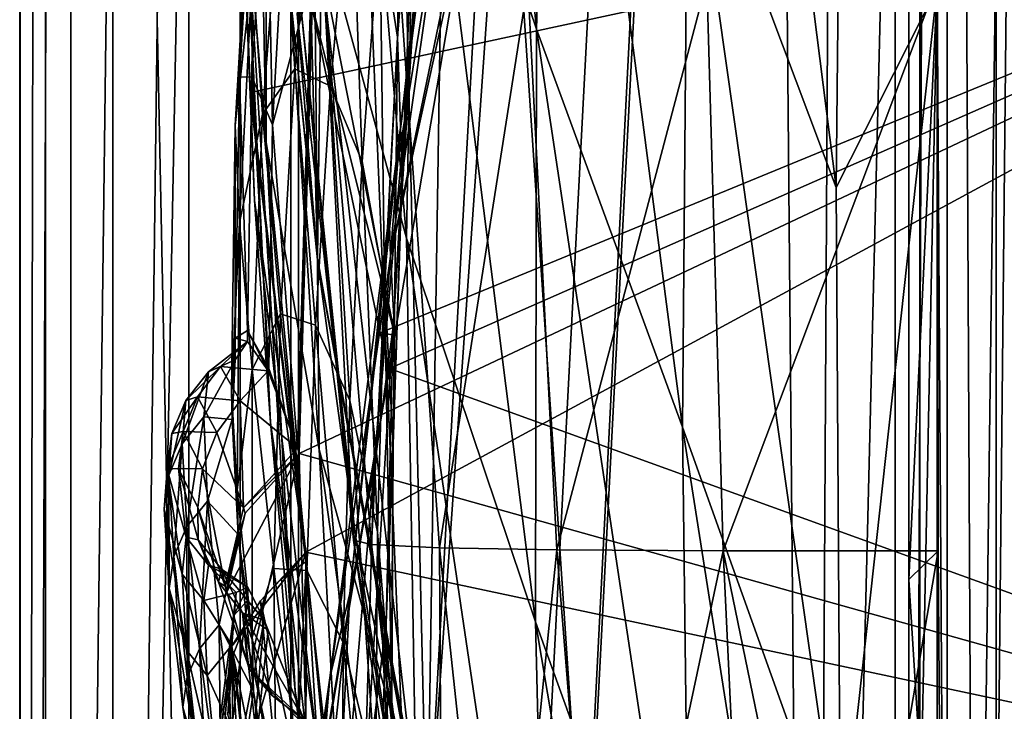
# Model space of a CAD drawing. Header units: metres. Extents: x -1004 to 0, y -808 to 0.
# Tile 23 of 160: x -1004 to -946, y -440 to -399. Entities that reach past the tile are written whole.
import ezdxf

# ---------------------------------------------------------------- set-up
doc = ezdxf.new("R2010")
doc.units = ezdxf.units.M

msp = doc.modelspace()

# ---------------------------------------------------------------- linework, layer by layer
at = {"layer": 'None01'}
for points in [[(-998.527222, -789.40155, 163.059708), (-998.527222, -789.40155, 173.920044), (-998.527222, -35.401562, 163.059708)], [(-998.527222, -789.40155, 173.920044), (-998.527222, -35.401562, 2063.059814), (-998.527222, -35.401562, 163.059708)], [(-998.527222, -35.401562, 2063.059814), (-998.527222, -789.40155, 173.920044), (-998.527222, -789.40155, 2051.920166)], [(-998.527222, -789.40155, 2051.920166), (-998.527222, -789.40155, 2063.059814), (-998.527222, -35.401562, 2063.059814)], [(-951.527527, -65.543846, 163.059708), (-951.527527, -738.401428, 163.059708), (-998.527222, -35.401562, 163.059708)], [(-951.527527, -738.401428, 163.059708), (-968.598267, -746.330383, 163.059708), (-998.527222, -35.401562, 163.059708)], [(-998.527222, -35.401562, 163.059708), (-968.598267, -746.330383, 163.059708), (-998.527222, -789.40155, 163.059708)], [(-998.527222, -789.40155, 2063.059814), (-968.598267, -746.330383, 2063.059814), (-998.527222, -35.401562, 2063.059814)], [(-968.598267, -746.330383, 2063.059814), (-951.527527, -738.401428, 2063.059814), (-998.527222, -35.401562, 2063.059814)], [(-998.527222, -35.401562, 2063.059814), (-951.527527, -738.401428, 2063.059814), (-951.527527, -65.543846, 2063.059814)], [(-951.527527, -65.543846, 163.059708), (-951.527527, -397.134613, 182.490646), (-951.527527, -738.401428, 163.059708)], [(-951.527527, -738.401428, 2063.059814), (-951.527527, -431.996094, 2043.136353), (-951.527527, -65.543846, 2063.059814)], [(-951.527527, -431.996094, 2043.136353), (-951.527527, -364.768219, 2043.003296), (-951.527527, -65.543846, 2063.059814)], [(-938.832031, -155.633453, 1606.83374), (-947.365479, -160.281601, 1607.060425), (-942.958923, -576.499146, 1606.941772)], [(-942.958923, -576.499146, 1606.941772), (-947.365479, -160.281601, 1607.060425), (-957.22522, -562.338135, 1607.315308)], [(-947.365479, -160.281601, 1607.060425), (-955.030334, -166.722961, 1607.258667), (-957.22522, -562.338135, 1607.315308)], [(-957.22522, -562.338135, 1607.315308), (-955.030334, -166.722961, 1607.258667), (-960.721008, -174.127411, 1607.405884)], [(-957.22522, -562.338135, 1607.315308), (-960.721008, -174.127411, 1607.405884), (-979.964417, -448.915588, 1607.910889)], [(-960.721008, -174.127411, 1607.405884), (-965.265015, -183.0047, 1607.525391), (-979.964417, -448.915588, 1607.910889)], [(-979.964417, -448.915588, 1607.910889), (-965.265015, -183.0047, 1607.525391), (-976.424927, -220.207443, 1607.818115)], [(-976.424927, -220.207443, 1607.818115), (-984.470886, -258.193604, 1608.028809), (-979.964417, -448.915588, 1607.910889)], [(-984.470886, -258.193604, 1608.028809), (-989.462524, -296.751068, 1608.159546), (-986.455566, -413.039734, 1608.080566)], [(-984.470886, -258.193604, 1608.028809), (-986.455566, -413.039734, 1608.080566), (-979.964417, -448.915588, 1607.910889)], [(-989.462524, -296.751068, 1608.159546), (-990.47229, -374.402832, 1608.186035), (-986.455566, -413.039734, 1608.080566)], [(-978.836731, -345.908478, 355.985626), (-980.602966, -378.546478, 355.114563), (-973.507141, -399.472687, 305.797028)], [(-972.484436, -364.525574, 306.527161), (-978.836731, -345.908478, 355.985626), (-973.507141, -399.472687, 305.797028)], [(-964.569092, -385.511475, 258.177063), (-955.807251, -408.837189, 210.920059), (-963.46283, -348.304596, 258.79776)], [(-955.807251, -408.837189, 210.920059), (-955.395264, -368.229706, 210.920059), (-963.46283, -348.304596, 258.79776)], [(-986.647888, -391.917389, 405.125092), (-981.192139, -411.831177, 354.61145), (-985.556641, -360.289703, 405.625305)], [(-981.192139, -411.831177, 354.61145), (-980.602966, -378.546478, 355.114563), (-985.556641, -360.289703, 405.625305)], [(-990.764038, -390.928864, 509.239197), (-989.480225, -406.168793, 456.6586), (-990.393921, -360.760071, 509.307831)], [(-989.480225, -406.168793, 456.6586), (-989.481995, -374.864166, 456.759827), (-990.393921, -360.760071, 509.307831)], [(-973.507141, -399.472687, 305.797028), (-964.878967, -422.997925, 257.737305), (-972.484436, -364.525574, 306.527161)], [(-964.878967, -422.997925, 257.737305), (-964.569092, -385.511475, 258.177063), (-972.484436, -364.525574, 306.527161)], [(-951.527527, -431.996094, 2043.136353), (-949.836426, -396.647949, 2043.348389), (-951.527527, -364.768219, 2043.003296)], [(-955.807251, -408.837189, 210.920059), (-949.843323, -397.026215, 182.491089), (-955.395264, -368.229706, 210.920059)], [(-990.47229, -374.402832, 1608.186035), (-990.432068, -374.437164, 1611.010864), (-986.455566, -413.039734, 1608.080566)], [(-986.437561, -413.11734, 1610.883667), (-990.432068, -374.437164, 1611.010864), (-987.648499, -398.548248, 1717.933838)], [(-990.432068, -374.437164, 1611.010864), (-986.437561, -413.11734, 1610.883667), (-986.455566, -413.039734, 1608.080566)], [(-989.480225, -406.168793, 456.6586), (-986.353882, -424.315552, 404.999176), (-989.481995, -374.864166, 456.759827)], [(-986.353882, -424.315552, 404.999176), (-986.647888, -391.917389, 405.125092), (-989.481995, -374.864166, 456.759827)], [(-991.530823, -376.386993, 614.789063), (-991.527283, -375.893127, 617.807983), (-990.400818, -403.226196, 617.837463)], [(-901.786682, -384.11673, 620.157898), (-990.400818, -403.226196, 617.837463), (-991.527283, -375.893127, 617.807983)], [(-980.378174, -392.166412, 1292.439209), (-978.710632, -376.008789, 1292.296997), (-980.824402, -399.291321, 1348.372314)], [(-980.824402, -399.291321, 1348.372314), (-978.710632, -376.008789, 1292.296997), (-978.872437, -381.315338, 1348.152954)], [(-990.378174, -403.748108, 614.817261), (-991.530823, -376.386993, 614.789063), (-990.400818, -403.226196, 617.837463)], [(-991.396179, -378.647888, 562.581543), (-991.530823, -376.386993, 614.789063), (-990.166565, -409.596252, 562.68634)], [(-991.530823, -376.386993, 614.789063), (-990.378174, -403.748108, 614.817261), (-990.166565, -409.596252, 562.68634)], [(-980.602966, -378.546478, 355.114563), (-981.192139, -411.831177, 354.61145), (-973.571106, -434.510742, 305.371277)], [(-973.507141, -399.472687, 305.797028), (-980.602966, -378.546478, 355.114563), (-973.571106, -434.510742, 305.371277)], [(-990.764038, -390.928864, 509.239197), (-991.396179, -378.647888, 562.581543), (-989.222778, -422.714691, 509.420135)], [(-991.396179, -378.647888, 562.581543), (-990.166565, -409.596252, 562.68634), (-989.222778, -422.714691, 509.420135)], [(-982.762695, -393.310089, 1179.163696), (-981.372009, -379.462219, 1179.145752), (-981.71283, -399.943756, 1236.008545)], [(-981.71283, -399.943756, 1236.008545), (-981.372009, -379.462219, 1179.145752), (-980.524963, -385.244202, 1235.950317)], [(-980.824402, -399.291321, 1348.372314), (-978.872437, -381.315338, 1348.152954), (-981.582825, -405.683777, 1403.576782)], [(-981.582825, -405.683777, 1403.576782), (-978.872437, -381.315338, 1348.152954), (-979.003479, -385.591522, 1403.297119)], [(-987.14209, -430.387573, 617.922791), (-990.400818, -403.226196, 617.837463), (-901.786682, -384.11673, 620.157898)], [(-901.788757, -384.116333, 658.662292), (-986.719849, -396.832611, 660.886292), (-987.520752, -424.55658, 660.907227)], [(-902.446289, -448.406891, 658.679504), (-901.788757, -384.116333, 658.662292), (-987.520752, -424.55658, 660.907227)], [(-902.44574, -448.40683, 620.140686), (-987.14209, -430.387573, 617.922791), (-901.786682, -384.11673, 620.157898)], [(-901.788757, -384.116333, 1567.154785), (-982.748596, -417.422424, 1565.035278), (-986.960144, -397.280823, 1564.942627)], [(-982.199463, -419.524536, 1565.049072), (-982.748596, -417.422424, 1565.035278), (-901.788757, -384.116333, 1567.154785)], [(-902.446289, -448.406891, 1567.137573), (-982.199463, -419.524536, 1565.049072), (-901.788757, -384.116333, 1567.154785)], [(-981.71283, -399.943756, 1236.008545), (-980.524963, -385.244202, 1235.950317), (-981.449158, -408.185028, 1292.558105)], [(-981.449158, -408.185028, 1292.558105), (-980.524963, -385.244202, 1235.950317), (-980.378174, -392.166412, 1292.439209)], [(-964.878967, -422.997925, 257.737305), (-955.56073, -449.08844, 210.920059), (-964.569092, -385.511475, 258.177063)], [(-955.56073, -449.08844, 210.920059), (-955.807251, -408.837189, 210.920059), (-964.569092, -385.511475, 258.177063)], [(-978.593323, -388.094757, 1457.692871), (-982.211548, -410.470459, 1457.984009), (-979.003479, -385.591522, 1403.297119)], [(-979.003479, -385.591522, 1403.297119), (-982.211548, -410.470459, 1457.984009), (-981.582825, -405.683777, 1403.576782)], [(-990.323608, -402.305908, 780.268066), (-990.164185, -387.750977, 838.363281), (-991.055969, -402.318573, 838.314758)], [(-990.164185, -387.750977, 838.363281), (-990.438721, -390.325165, 895.702209), (-991.055969, -402.318573, 838.314758)], [(-989.467651, -388.116608, 780.316284), (-990.164185, -387.750977, 838.363281), (-990.323608, -402.305908, 780.268066)], [(-988.564697, -390.116791, 1009.148804), (-986.495239, -387.898956, 1065.654785), (-987.776855, -401.831177, 1065.653809)], [(-987.776855, -401.831177, 1065.653809), (-986.495239, -387.898956, 1065.654785), (-985.688599, -402.854462, 1122.301025)], [(-985.688599, -402.854462, 1122.301025), (-986.495239, -387.898956, 1065.654785), (-984.447144, -389.087158, 1122.300415)], [(-989.099548, -405.135193, 721.286072), (-989.467651, -388.116608, 780.316284), (-990.323608, -402.305908, 780.268066)], [(-988.344543, -391.42688, 721.319885), (-989.467651, -388.116608, 780.316284), (-989.099548, -405.135193, 721.286072)], [(-978.593323, -388.094757, 1457.692871), (-982.133789, -412.923523, 1511.640137), (-982.211548, -410.470459, 1457.984009)], [(-977.031677, -388.267609, 1511.426025), (-982.133789, -412.923523, 1511.640137), (-978.593323, -388.094757, 1457.692871)], [(-977.442566, -391.450256, 1520.308472), (-982.133789, -412.923523, 1511.640137), (-977.031677, -388.267609, 1511.426025)], [(-984.447144, -389.087158, 1122.300415), (-983.812561, -407.294281, 1179.17627), (-985.688599, -402.854462, 1122.301025)], [(-982.762695, -393.310089, 1179.163696), (-983.812561, -407.294281, 1179.17627), (-984.447144, -389.087158, 1122.300415)], [(-988.564697, -390.116791, 1009.148804), (-989.69165, -404.501495, 1009.141663), (-990.285889, -395.880981, 952.559692)], [(-989.69165, -404.501495, 1009.141663), (-988.564697, -390.116791, 1009.148804), (-987.776855, -401.831177, 1065.653809)], [(-991.055969, -402.318573, 838.314758), (-990.438721, -390.325165, 895.702209), (-991.300964, -405.168243, 895.662537)], [(-990.438721, -390.325165, 895.702209), (-990.285889, -395.880981, 952.559692), (-991.300964, -405.168243, 895.662537)], [(-989.222778, -422.714691, 509.420135), (-987.761047, -438.593903, 456.888458), (-990.764038, -390.928864, 509.239197)], [(-987.761047, -438.593903, 456.888458), (-989.480225, -406.168793, 456.6586), (-990.764038, -390.928864, 509.239197)], [(-986.811523, -396.52829, 663.897461), (-988.344543, -391.42688, 721.319885), (-989.099548, -405.135193, 721.286072)], [(-986.353882, -424.315552, 404.999176), (-980.622253, -445.277527, 354.476257), (-986.647888, -391.917389, 405.125092)], [(-980.622253, -445.277527, 354.476257), (-981.192139, -411.831177, 354.61145), (-986.647888, -391.917389, 405.125092)], [(-977.442566, -391.450256, 1520.308472), (-985.952942, -396.907654, 1561.972534), (-981.872437, -417.570435, 1562.117554)], [(-977.442566, -391.450256, 1520.308472), (-981.872437, -417.570435, 1562.117554), (-982.133789, -412.923523, 1511.640137)], [(-981.449158, -408.185028, 1292.558105), (-980.378174, -392.166412, 1292.439209), (-981.976868, -417.075439, 1348.560547)], [(-981.976868, -417.075439, 1348.560547), (-980.378174, -392.166412, 1292.439209), (-980.824402, -399.291321, 1348.372314)], [(-983.812561, -407.294281, 1179.17627), (-982.762695, -393.310089, 1179.163696), (-982.493896, -414.598267, 1236.052734)], [(-982.493896, -414.598267, 1236.052734), (-982.762695, -393.310089, 1179.163696), (-981.71283, -399.943756, 1236.008545)], [(-991.300964, -405.168243, 895.662537), (-990.285889, -395.880981, 952.559692), (-991.053467, -410.896362, 952.533508)], [(-990.285889, -395.880981, 952.559692), (-989.69165, -404.501495, 1009.141663), (-991.053467, -410.896362, 952.533508)], [(-989.099548, -405.135193, 721.286072), (-987.622375, -424.245483, 663.919556), (-986.811523, -396.52829, 663.897461)], [(-986.811523, -396.52829, 663.897461), (-987.622375, -424.245483, 663.919556), (-986.719849, -396.832611, 660.886292)], [(-987.622375, -424.245483, 663.919556), (-987.520752, -424.55658, 660.907227), (-986.719849, -396.832611, 660.886292)], [(-985.952942, -396.907654, 1561.972534), (-986.960144, -397.280823, 1564.942627), (-981.872437, -417.570435, 1562.117554)], [(-981.559875, -397.026672, 1882.114014), (-983.250549, -429.93927, 1827.241333), (-986.028381, -397.407349, 1827.502563)], [(-981.559875, -397.026672, 1882.114014), (-979.249023, -430.128448, 1881.834229), (-983.250549, -429.93927, 1827.241333)], [(-974.026672, -396.773071, 1936.401733), (-979.249023, -430.128448, 1881.834229), (-981.559875, -397.026672, 1882.114014)], [(-974.026672, -396.773071, 1936.401733), (-972.319092, -430.253387, 1936.125732), (-979.249023, -430.128448, 1881.834229)], [(-963.443665, -396.64679, 1990.200928), (-972.319092, -430.253387, 1936.125732), (-974.026672, -396.773071, 1936.401733)], [(-963.443665, -396.64679, 1990.200928), (-962.485046, -430.314026, 1989.954346), (-972.319092, -430.253387, 1936.125732)], [(-949.836426, -396.647949, 2043.348389), (-962.485046, -430.314026, 1989.954346), (-963.443665, -396.64679, 1990.200928)], [(-949.836426, -396.647949, 2043.348389), (-949.779968, -430.310211, 2043.160522), (-962.485046, -430.314026, 1989.954346)], [(-949.843323, -397.026215, 182.491089), (-955.807251, -408.837189, 210.920059), (-955.56073, -449.08844, 210.920059)], [(-949.319824, -480.566895, 184.013916), (-949.843323, -397.026215, 182.491089), (-955.56073, -449.08844, 210.920059)], [(-949.779968, -430.310211, 2043.160522), (-949.836426, -396.647949, 2043.348389), (-951.527527, -431.996094, 2043.136353)], [(-949.843323, -397.026215, 182.491089), (-951.527527, -480.472168, 184.010544), (-951.527527, -397.134613, 182.490646)], [(-949.843323, -397.026215, 182.491089), (-949.319824, -480.566895, 184.013916), (-951.527527, -480.472168, 184.010544)], [(-951.527527, -397.134613, 182.490646), (-951.527527, -480.472168, 184.010544), (-951.527527, -738.401428, 163.059708)], [(-986.028381, -397.407349, 1827.502563), (-984.325378, -429.686066, 1772.509033), (-987.443787, -397.914673, 1772.733154)], [(-986.960144, -397.280823, 1564.942627), (-982.748596, -417.422424, 1565.035278), (-981.872437, -417.570435, 1562.117554)], [(-986.028381, -397.407349, 1827.502563), (-983.250549, -429.93927, 1827.241333), (-984.325378, -429.686066, 1772.509033)], [(-987.443787, -397.914673, 1772.733154), (-984.221375, -429.36908, 1717.76355), (-987.648499, -398.548248, 1717.933838)], [(-984.325378, -429.686066, 1772.509033), (-984.221375, -429.36908, 1717.76355), (-987.443787, -397.914673, 1772.733154)], [(-984.221375, -429.36908, 1717.76355), (-986.437561, -413.11734, 1610.883667), (-987.648499, -398.548248, 1717.933838)], [(-981.976868, -417.075439, 1348.560547), (-980.824402, -399.291321, 1348.372314), (-983.124207, -425.615173, 1403.821655)], [(-983.124207, -425.615173, 1403.821655), (-980.824402, -399.291321, 1348.372314), (-981.582825, -405.683777, 1403.576782)], [(-973.571106, -434.510742, 305.371277), (-964.440857, -459.879395, 257.478455), (-973.507141, -399.472687, 305.797028)], [(-964.440857, -459.879395, 257.478455), (-964.878967, -422.997925, 257.737305), (-973.507141, -399.472687, 305.797028)], [(-982.493896, -414.598267, 1236.052734), (-981.71283, -399.943756, 1236.008545), (-981.98291, -424.0047, 1292.653809)], [(-981.98291, -424.0047, 1292.653809), (-981.71283, -399.943756, 1236.008545), (-981.449158, -408.185028, 1292.558105)], [(-988.635071, -416.303009, 1065.6521), (-989.69165, -404.501495, 1009.141663), (-987.776855, -401.831177, 1065.653809)], [(-988.635071, -416.303009, 1065.6521), (-987.776855, -401.831177, 1065.653809), (-986.57489, -416.97403, 1122.30127)], [(-986.57489, -416.97403, 1122.30127), (-987.776855, -401.831177, 1065.653809), (-985.688599, -402.854462, 1122.301025)], [(-991.300964, -405.168243, 895.662537), (-991.31897, -417.733063, 838.24292), (-991.055969, -402.318573, 838.314758)], [(-991.31897, -417.733063, 838.24292), (-990.590454, -417.28775, 780.196472), (-991.055969, -402.318573, 838.314758)], [(-991.055969, -402.318573, 838.314758), (-990.590454, -417.28775, 780.196472), (-990.323608, -402.305908, 780.268066)], [(-990.590454, -417.28775, 780.196472), (-989.3302, -419.536316, 721.235718), (-990.323608, -402.305908, 780.268066)], [(-990.323608, -402.305908, 780.268066), (-989.3302, -419.536316, 721.235718), (-989.099548, -405.135193, 721.286072)], [(-985.688599, -402.854462, 1122.301025), (-984.53125, -421.425995, 1179.183228), (-986.57489, -416.97403, 1122.30127)], [(-983.812561, -407.294281, 1179.17627), (-984.53125, -421.425995, 1179.183228), (-985.688599, -402.854462, 1122.301025)], [(-990.378174, -403.748108, 614.817261), (-990.400818, -403.226196, 617.837463), (-987.14209, -430.387573, 617.922791)], [(-987.10968, -430.938965, 614.943726), (-990.378174, -403.748108, 614.817261), (-987.14209, -430.387573, 617.922791)], [(-990.166565, -409.596252, 562.68634), (-990.378174, -403.748108, 614.817261), (-987.10968, -430.938965, 614.943726)], [(-991.053467, -410.896362, 952.533508), (-989.69165, -404.501495, 1009.141663), (-990.2995, -419.585205, 1009.129333)], [(-989.69165, -404.501495, 1009.141663), (-988.635071, -416.303009, 1065.6521), (-990.2995, -419.585205, 1009.129333)], [(-991.053467, -410.896362, 952.533508), (-991.520081, -420.86734, 895.604187), (-991.300964, -405.168243, 895.662537)], [(-991.520081, -420.86734, 895.604187), (-991.31897, -417.733063, 838.24292), (-991.300964, -405.168243, 895.662537)], [(-989.3302, -419.536316, 721.235718), (-987.622375, -424.245483, 663.919556), (-989.099548, -405.135193, 721.286072)], [(-982.211548, -410.470459, 1457.984009), (-984.542114, -432.820007, 1458.24292), (-981.582825, -405.683777, 1403.576782)], [(-981.582825, -405.683777, 1403.576782), (-984.542114, -432.820007, 1458.24292), (-983.124207, -425.615173, 1403.821655)], [(-987.761047, -438.593903, 456.888458), (-984.577759, -457.1828, 405.247559), (-989.480225, -406.168793, 456.6586)], [(-984.577759, -457.1828, 405.247559), (-986.353882, -424.315552, 404.999176), (-989.480225, -406.168793, 456.6586)], [(-984.53125, -421.425995, 1179.183228), (-983.812561, -407.294281, 1179.17627), (-982.908875, -429.192963, 1236.082886)], [(-982.908875, -429.192963, 1236.082886), (-983.812561, -407.294281, 1179.17627), (-982.493896, -414.598267, 1236.052734)], [(-981.98291, -424.0047, 1292.653809), (-981.449158, -408.185028, 1292.558105), (-982.399353, -434.557739, 1348.717896)], [(-982.399353, -434.557739, 1348.717896), (-981.449158, -408.185028, 1292.558105), (-981.976868, -417.075439, 1348.560547)], [(-989.222778, -422.714691, 509.420135), (-990.166565, -409.596252, 562.68634), (-986.421997, -442.105499, 561.460938)], [(-990.166565, -409.596252, 562.68634), (-987.10968, -430.938965, 614.943726), (-986.421997, -442.105499, 561.460938)], [(-982.133789, -412.923523, 1511.640137), (-985.717285, -437.806305, 1511.832886), (-982.211548, -410.470459, 1457.984009)], [(-982.211548, -410.470459, 1457.984009), (-985.717285, -437.806305, 1511.832886), (-984.542114, -432.820007, 1458.24292)], [(-991.18866, -426.731262, 952.495422), (-991.520081, -420.86734, 895.604187), (-991.053467, -410.896362, 952.533508)], [(-990.2995, -419.585205, 1009.129333), (-991.18866, -426.731262, 952.495422), (-991.053467, -410.896362, 952.533508)], [(-973.571106, -434.510742, 305.371277), (-981.192139, -411.831177, 354.61145), (-972.737061, -468.957031, 305.25)], [(-981.192139, -411.831177, 354.61145), (-980.622253, -445.277527, 354.476257), (-972.737061, -468.957031, 305.25)], [(-981.872437, -417.570435, 1562.117554), (-987.955444, -453.466919, 1561.942749), (-982.133789, -412.923523, 1511.640137)], [(-982.133789, -412.923523, 1511.640137), (-987.955444, -453.466919, 1561.942749), (-985.717285, -437.806305, 1511.832886)], [(-986.455566, -413.039734, 1608.080566), (-986.437561, -413.11734, 1610.883667), (-979.964417, -448.915588, 1607.910889)], [(-979.460754, -451.378296, 1610.604248), (-986.437561, -413.11734, 1610.883667), (-978.325989, -456.837341, 1616.675537)], [(-986.437561, -413.11734, 1610.883667), (-984.221375, -429.36908, 1717.76355), (-978.325989, -456.837341, 1616.675537)], [(-986.437561, -413.11734, 1610.883667), (-979.460754, -451.378296, 1610.604248), (-979.964417, -448.915588, 1607.910889)], [(-982.908875, -429.192963, 1236.082886), (-982.493896, -414.598267, 1236.052734), (-982.047791, -439.573883, 1292.726196)], [(-982.047791, -439.573883, 1292.726196), (-982.493896, -414.598267, 1236.052734), (-981.98291, -424.0047, 1292.653809)], [(-990.2995, -419.585205, 1009.129333), (-988.635071, -416.303009, 1065.6521), (-989.018555, -431.349976, 1065.650024)], [(-988.635071, -416.303009, 1065.6521), (-987.080811, -431.47287, 1122.301147), (-989.018555, -431.349976, 1065.650024)], [(-987.080811, -431.47287, 1122.301147), (-988.635071, -416.303009, 1065.6521), (-986.57489, -416.97403, 1122.30127)], [(-986.57489, -416.97403, 1122.30127), (-984.924744, -435.717896, 1179.18457), (-987.080811, -431.47287, 1122.301147)], [(-984.53125, -421.425995, 1179.183228), (-984.924744, -435.717896, 1179.18457), (-986.57489, -416.97403, 1122.30127)], [(-990.586304, -417.936432, 780.387146), (-990.590454, -417.28775, 780.196472), (-991.31897, -417.733063, 838.24292)], [(-990.586304, -417.936432, 780.387146), (-989.352417, -419.66745, 722.164734), (-990.590454, -417.28775, 780.196472)], [(-989.352417, -419.66745, 722.164734), (-989.3302, -419.536316, 721.235718), (-990.590454, -417.28775, 780.196472)], [(-982.399353, -434.557739, 1348.717896), (-981.976868, -417.075439, 1348.560547), (-983.691345, -445.217041, 1404.03186)], [(-983.691345, -445.217041, 1404.03186), (-981.976868, -417.075439, 1348.560547), (-983.124207, -425.615173, 1403.821655)], [(-981.872437, -417.570435, 1562.117554), (-982.748596, -417.422424, 1565.035278), (-982.199463, -419.524536, 1565.049072)], [(-992.178223, -419.420563, 769.520264), (-990.586304, -417.936432, 780.387146), (-992.894104, -419.734039, 822.446045)], [(-990.586304, -417.936432, 780.387146), (-991.303955, -419.027252, 838.423767), (-992.894104, -419.734039, 822.446045)], [(-989.352417, -419.66745, 722.164734), (-990.586304, -417.936432, 780.387146), (-992.178223, -419.420563, 769.520264)], [(-991.303955, -419.027252, 838.423767), (-991.31897, -417.733063, 838.24292), (-991.520081, -420.86734, 895.604187)], [(-991.303955, -419.027252, 838.423767), (-990.586304, -417.936432, 780.387146), (-991.31897, -417.733063, 838.24292)], [(-987.955444, -453.466919, 1561.942749), (-981.872437, -417.570435, 1562.117554), (-982.199463, -419.524536, 1565.049072)], [(-992.894104, -419.734039, 822.446045), (-991.303955, -419.027252, 838.423767), (-993.155457, -422.385162, 875.311707)], [(-991.303955, -419.027252, 838.423767), (-991.494507, -422.54538, 892.233704), (-993.155457, -422.385162, 875.311707)], [(-991.494507, -422.54538, 892.233704), (-991.303955, -419.027252, 838.423767), (-991.520081, -420.86734, 895.604187)], [(-992.894104, -419.734039, 822.446045), (-994.432617, -423.981384, 875.293396), (-994.217407, -421.420593, 822.424805)], [(-992.894104, -419.734039, 822.446045), (-993.155457, -422.385162, 875.311707), (-994.432617, -423.981384, 875.293396)], [(-992.178223, -419.420563, 769.520264), (-992.894104, -419.734039, 822.446045), (-994.217407, -421.420593, 822.424805)], [(-993.5354, -421.198517, 769.499756), (-992.178223, -419.420563, 769.520264), (-994.217407, -421.420593, 822.424805)], [(-991.02179, -421.445374, 716.636414), (-992.178223, -419.420563, 769.520264), (-993.5354, -421.198517, 769.499756)], [(-991.02179, -421.445374, 716.636414), (-989.352417, -419.66745, 722.164734), (-992.178223, -419.420563, 769.520264)], [(-990.311096, -435.40567, 1009.112), (-991.18866, -426.731262, 952.495422), (-990.2995, -419.585205, 1009.129333)], [(-991.02179, -421.445374, 716.636414), (-987.622375, -424.245483, 663.919556), (-989.352417, -419.66745, 722.164734)], [(-989.018555, -431.349976, 1065.650024), (-990.311096, -435.40567, 1009.112), (-990.2995, -419.585205, 1009.129333)], [(-989.352417, -419.66745, 722.164734), (-987.622375, -424.245483, 663.919556), (-989.3302, -419.536316, 721.235718)], [(-988.184875, -455.128296, 1564.892456), (-982.199463, -419.524536, 1565.049072), (-902.446289, -448.406891, 1567.137573)], [(-988.184875, -455.128296, 1564.892456), (-987.955444, -453.466919, 1561.942749), (-982.199463, -419.524536, 1565.049072)], [(-991.494507, -422.54538, 892.233704), (-991.520081, -420.86734, 895.604187), (-991.18866, -426.731262, 952.495422)], [(-995.043335, -423.381592, 822.403503), (-994.217407, -421.420593, 822.424805), (-995.232239, -425.845001, 875.275146)], [(-994.217407, -421.420593, 822.424805), (-994.432617, -423.981384, 875.293396), (-995.232239, -425.845001, 875.275146)], [(-994.37854, -423.255737, 769.479248), (-993.5354, -421.198517, 769.499756), (-995.043335, -423.381592, 822.403503)], [(-993.5354, -421.198517, 769.499756), (-994.217407, -421.420593, 822.424805), (-995.043335, -423.381592, 822.403503)], [(-992.396606, -423.315521, 716.622192), (-993.5354, -421.198517, 769.499756), (-994.37854, -423.255737, 769.479248)], [(-992.396606, -423.315521, 716.622192), (-991.02179, -421.445374, 716.636414), (-993.5354, -421.198517, 769.499756)], [(-992.396606, -423.315521, 716.622192), (-990.819031, -427.76001, 664.028564), (-991.02179, -421.445374, 716.636414)], [(-990.819031, -427.76001, 664.028564), (-987.622375, -424.245483, 663.919556), (-991.02179, -421.445374, 716.636414)], [(-984.924744, -435.717896, 1179.18457), (-984.53125, -421.425995, 1179.183228), (-982.998596, -443.71814, 1236.099121)], [(-982.998596, -443.71814, 1236.099121), (-984.53125, -421.425995, 1179.183228), (-982.908875, -429.192963, 1236.082886)], [(-993.155457, -422.385162, 875.311707), (-994.168823, -428.877441, 928.002563), (-994.432617, -423.981384, 875.293396)], [(-993.155457, -422.385162, 875.311707), (-992.94812, -427.370422, 928.015747), (-994.168823, -428.877441, 928.002563)], [(-993.155457, -422.385162, 875.311707), (-991.494507, -422.54538, 892.233704), (-992.94812, -427.370422, 928.015747)], [(-991.494507, -422.54538, 892.233704), (-991.140625, -429.344055, 952.243896), (-992.94812, -427.370422, 928.015747)], [(-991.140625, -429.344055, 952.243896), (-991.494507, -422.54538, 892.233704), (-991.18866, -426.731262, 952.495422)], [(-986.421997, -442.105499, 561.460938), (-985.449219, -455.692291, 508.546051), (-989.222778, -422.714691, 509.420135)], [(-985.449219, -455.692291, 508.546051), (-987.761047, -438.593903, 456.888458), (-989.222778, -422.714691, 509.420135)], [(-994.659668, -425.450134, 769.458801), (-994.37854, -423.255737, 769.479248), (-995.324219, -425.478485, 822.382263)], [(-994.37854, -423.255737, 769.479248), (-995.043335, -423.381592, 822.403503), (-995.324219, -425.478485, 822.382263)], [(-993.243896, -425.467346, 716.607971), (-994.37854, -423.255737, 769.479248), (-994.659668, -425.450134, 769.458801)], [(-993.243896, -425.467346, 716.607971), (-992.396606, -423.315521, 716.622192), (-994.37854, -423.255737, 769.479248)], [(-990.819031, -427.76001, 664.028564), (-992.396606, -423.315521, 716.622192), (-993.243896, -425.467346, 716.607971)], [(-964.440857, -459.879395, 257.478455), (-954.712524, -487.901031, 210.920059), (-964.878967, -422.997925, 257.737305)], [(-954.712524, -487.901031, 210.920059), (-955.56073, -449.08844, 210.920059), (-964.878967, -422.997925, 257.737305)], [(-995.324219, -425.478485, 822.382263), (-995.043335, -423.381592, 822.403503), (-995.507385, -427.841888, 875.256897)], [(-995.043335, -423.381592, 822.403503), (-995.232239, -425.845001, 875.275146), (-995.507385, -427.841888, 875.256897)], [(-995.232239, -425.845001, 875.275146), (-994.432617, -423.981384, 875.293396), (-994.934875, -430.642395, 927.989441)], [(-994.432617, -423.981384, 875.293396), (-994.168823, -428.877441, 928.002563), (-994.934875, -430.642395, 927.989441)], [(-987.622375, -424.245483, 663.919556), (-990.819031, -427.76001, 664.028564), (-987.520752, -424.55658, 660.907227)], [(-984.577759, -457.1828, 405.247559), (-978.872314, -478.391571, 354.709045), (-986.353882, -424.315552, 404.999176)], [(-978.872314, -478.391571, 354.709045), (-980.622253, -445.277527, 354.476257), (-986.353882, -424.315552, 404.999176)], [(-982.179993, -451.63858, 1348.844116), (-981.98291, -424.0047, 1292.653809), (-982.399353, -434.557739, 1348.717896)], [(-982.047791, -439.573883, 1292.726196), (-981.98291, -424.0047, 1292.653809), (-982.179993, -451.63858, 1348.844116)], [(-990.72052, -428.083893, 660.991028), (-991.800842, -432.723206, 661.019348), (-987.520752, -424.55658, 660.907227)], [(-991.800842, -432.723206, 661.019348), (-990.49115, -437.303345, 660.985046), (-987.520752, -424.55658, 660.907227)], [(-990.819031, -427.76001, 664.028564), (-990.72052, -428.083893, 660.991028), (-987.520752, -424.55658, 660.907227)], [(-987.520752, -424.55658, 660.907227), (-990.49115, -437.303345, 660.985046), (-987.13208, -440.682129, 660.897095)], [(-987.520752, -424.55658, 660.907227), (-987.13208, -440.682129, 660.897095), (-902.446289, -448.406891, 658.679504)], [(-994.436523, -431.679413, 875.220398), (-995.324219, -425.478485, 822.382263), (-995.507385, -427.841888, 875.256897)], [(-994.659668, -425.450134, 769.458801), (-995.324219, -425.478485, 822.382263), (-994.203796, -429.506104, 822.339722)], [(-995.324219, -425.478485, 822.382263), (-994.436523, -431.679413, 875.220398), (-994.203796, -429.506104, 822.339722)], [(-993.515564, -427.756378, 716.59375), (-993.243896, -425.467346, 716.607971), (-994.659668, -425.450134, 769.458801)], [(-994.203796, -429.506104, 822.339722), (-993.490051, -429.663269, 769.417786), (-994.659668, -425.450134, 769.458801)], [(-993.490051, -429.663269, 769.417786), (-993.515564, -427.756378, 716.59375), (-994.659668, -425.450134, 769.458801)], [(-991.895081, -432.38681, 664.062073), (-993.243896, -425.467346, 716.607971), (-993.515564, -427.756378, 716.59375)], [(-991.895081, -432.38681, 664.062073), (-990.819031, -427.76001, 664.028564), (-993.243896, -425.467346, 716.607971)], [(-984.542114, -432.820007, 1458.24292), (-985.622498, -454.910736, 1458.469604), (-983.124207, -425.615173, 1403.821655)], [(-983.124207, -425.615173, 1403.821655), (-985.622498, -454.910736, 1458.469604), (-983.691345, -445.217041, 1404.03186)], [(-995.507385, -427.841888, 875.256897), (-995.232239, -425.845001, 875.275146), (-995.200562, -432.536682, 927.976257)], [(-995.232239, -425.845001, 875.275146), (-994.934875, -430.642395, 927.989441), (-995.200562, -432.536682, 927.976257)], [(-991.140625, -429.344055, 952.243896), (-991.18866, -426.731262, 952.495422), (-990.311096, -435.40567, 1009.112)], [(-992.94812, -427.370422, 928.015747), (-993.415527, -436.098846, 980.448608), (-994.168823, -428.877441, 928.002563)], [(-992.94812, -427.370422, 928.015747), (-992.261292, -434.680328, 980.456116), (-993.415527, -436.098846, 980.448608)], [(-992.94812, -427.370422, 928.015747), (-991.140625, -429.344055, 952.243896), (-992.261292, -434.680328, 980.456116)], [(-994.18335, -436.179474, 927.94989), (-994.436523, -431.679413, 875.220398), (-995.507385, -427.841888, 875.256897)], [(-995.507385, -427.841888, 875.256897), (-995.200562, -432.536682, 927.976257), (-994.18335, -436.179474, 927.94989)], [(-992.289185, -432.149841, 716.565247), (-991.895081, -432.38681, 664.062073), (-993.515564, -427.756378, 716.59375)], [(-993.515564, -427.756378, 716.59375), (-993.490051, -429.663269, 769.417786), (-992.289185, -432.149841, 716.565247)], [(-990.819031, -427.76001, 664.028564), (-991.895081, -432.38681, 664.062073), (-990.72052, -428.083893, 660.991028)], [(-991.895081, -432.38681, 664.062073), (-991.800842, -432.723206, 661.019348), (-990.72052, -428.083893, 660.991028)], [(-994.934875, -430.642395, 927.989441), (-994.168823, -428.877441, 928.002563), (-994.140991, -437.76355, 980.441162)], [(-994.168823, -428.877441, 928.002563), (-993.415527, -436.098846, 980.448608), (-994.140991, -437.76355, 980.441162)], [(-982.998596, -443.71814, 1236.099121), (-982.908875, -429.192963, 1236.082886), (-981.718567, -454.849976, 1292.775269)], [(-981.718567, -454.849976, 1292.775269), (-982.908875, -429.192963, 1236.082886), (-982.047791, -439.573883, 1292.726196)], [(-994.203796, -429.506104, 822.339722), (-994.436523, -431.679413, 875.220398), (-993.164673, -433.247986, 875.202148)], [(-993.164673, -433.247986, 875.202148), (-992.8797, -431.15625, 822.318481), (-994.203796, -429.506104, 822.339722)], [(-992.8797, -431.15625, 822.318481), (-993.490051, -429.663269, 769.417786), (-994.203796, -429.506104, 822.339722)], [(-993.490051, -429.663269, 769.417786), (-992.119385, -431.395233, 769.397278), (-992.289185, -432.149841, 716.565247)], [(-992.119385, -431.395233, 769.397278), (-993.490051, -429.663269, 769.417786), (-992.8797, -431.15625, 822.318481)], [(-991.140625, -429.344055, 952.243896), (-990.23114, -438.592407, 1008.842773), (-992.261292, -434.680328, 980.456116)], [(-990.23114, -438.592407, 1008.842773), (-991.140625, -429.344055, 952.243896), (-990.311096, -435.40567, 1009.112)], [(-984.221375, -429.36908, 1717.76355), (-984.325378, -429.686066, 1772.509033), (-979.250061, -460.060425, 1717.388428)], [(-979.250061, -460.060425, 1717.388428), (-984.325378, -429.686066, 1772.509033), (-979.698242, -461.419556, 1771.990112)], [(-984.325378, -429.686066, 1772.509033), (-983.250549, -429.93927, 1827.241333), (-979.698242, -461.419556, 1771.990112)], [(-978.325989, -456.837341, 1616.675537), (-984.221375, -429.36908, 1717.76355), (-979.250061, -460.060425, 1717.388428)], [(-979.698242, -461.419556, 1771.990112), (-983.250549, -429.93927, 1827.241333), (-979.03894, -462.503906, 1826.602051)], [(-983.250549, -429.93927, 1827.241333), (-979.249023, -430.128448, 1881.834229), (-979.03894, -462.503906, 1826.602051)], [(-979.03894, -462.503906, 1826.602051), (-979.249023, -430.128448, 1881.834229), (-975.674622, -463.312408, 1881.103271)], [(-979.249023, -430.128448, 1881.834229), (-972.319092, -430.253387, 1936.125732), (-975.674622, -463.312408, 1881.103271)], [(-975.674622, -463.312408, 1881.103271), (-972.319092, -430.253387, 1936.125732), (-969.612488, -463.844269, 1935.339478)], [(-972.319092, -430.253387, 1936.125732), (-962.485046, -430.314026, 1989.954346), (-969.612488, -463.844269, 1935.339478)], [(-969.612488, -463.844269, 1935.339478), (-962.485046, -430.314026, 1989.954346), (-960.885376, -464.098846, 1989.15686)], [(-949.779968, -430.310211, 2043.160522), (-955.535034, -464.12207, 2015.860962), (-962.485046, -430.314026, 1989.954346)], [(-962.485046, -430.314026, 1989.954346), (-955.535034, -464.12207, 2015.860962), (-960.885376, -464.098846, 1989.15686)], [(-949.779968, -430.310211, 2043.160522), (-949.533936, -464.075897, 2042.40332), (-955.535034, -464.12207, 2015.860962)], [(-949.533936, -464.075897, 2042.40332), (-949.779968, -430.310211, 2043.160522), (-951.527527, -431.996094, 2043.136353)], [(-995.200562, -432.536682, 927.976257), (-994.934875, -430.642395, 927.989441), (-994.39386, -439.552307, 980.433655)], [(-994.934875, -430.642395, 927.989441), (-994.140991, -437.76355, 980.441162), (-994.39386, -439.552307, 980.433655)], [(-987.14209, -430.387573, 617.922791), (-990.731018, -442.944, 617.828796), (-991.499939, -435.934113, 617.808716)], [(-987.14209, -430.387573, 617.922791), (-991.499939, -435.934113, 617.808716), (-989.814697, -433.267853, 614.946899)], [(-987.141968, -446.578491, 617.922791), (-990.731018, -442.944, 617.828796), (-987.14209, -430.387573, 617.922791)], [(-988.575073, -431.971985, 614.945313), (-987.14209, -430.387573, 617.922791), (-989.814697, -433.267853, 614.946899)], [(-987.10968, -430.938965, 614.943726), (-987.14209, -430.387573, 617.922791), (-988.575073, -431.971985, 614.945313)], [(-902.44574, -448.40683, 620.140686), (-987.141968, -446.578491, 617.922791), (-987.14209, -430.387573, 617.922791)], [(-993.164673, -433.247986, 875.202148), (-991.250244, -432.769684, 838.188843), (-992.8797, -431.15625, 822.318481)], [(-991.250244, -432.769684, 838.188843), (-990.552429, -432.460541, 780.165039), (-992.8797, -431.15625, 822.318481)], [(-992.8797, -431.15625, 822.318481), (-990.552429, -432.460541, 780.165039), (-992.119385, -431.395233, 769.397278)], [(-992.289185, -432.149841, 716.565247), (-992.119385, -431.395233, 769.397278), (-990.873718, -433.963409, 716.551025)], [(-990.552429, -432.460541, 780.165039), (-989.601257, -434.410187, 730.692017), (-992.119385, -431.395233, 769.397278)], [(-992.119385, -431.395233, 769.397278), (-989.601257, -434.410187, 730.692017), (-990.873718, -433.963409, 716.551025)], [(-988.86731, -447.003876, 1065.647217), (-990.311096, -435.40567, 1009.112), (-989.018555, -431.349976, 1065.650024)], [(-987.175659, -446.376373, 1122.300659), (-988.86731, -447.003876, 1065.647217), (-989.018555, -431.349976, 1065.650024)], [(-989.018555, -431.349976, 1065.650024), (-987.080811, -431.47287, 1122.301147), (-987.175659, -446.376373, 1122.300659)], [(-987.685425, -443.069763, 561.487488), (-987.10968, -430.938965, 614.943726), (-988.575073, -431.971985, 614.945313)], [(-987.685425, -443.069763, 561.487488), (-986.421997, -442.105499, 561.460938), (-987.10968, -430.938965, 614.943726)], [(-987.080811, -431.47287, 1122.301147), (-984.994812, -450.18335, 1179.180542), (-987.175659, -446.376373, 1122.300659)], [(-984.924744, -435.717896, 1179.18457), (-984.994812, -450.18335, 1179.180542), (-987.080811, -431.47287, 1122.301147)], [(-992.971375, -437.666595, 927.936768), (-994.436523, -431.679413, 875.220398), (-994.18335, -436.179474, 927.94989)], [(-994.436523, -431.679413, 875.220398), (-992.971375, -437.666595, 927.936768), (-993.164673, -433.247986, 875.202148)], [(-988.575073, -431.971985, 614.945313), (-989.814697, -433.267853, 614.946899), (-987.685425, -443.069763, 561.487488)], [(-949.533936, -464.075897, 2042.40332), (-951.527527, -431.996094, 2043.136353), (-951.527527, -499.19046, 2041.009888)], [(-951.527527, -499.19046, 2041.009888), (-951.527527, -431.996094, 2043.136353), (-951.527527, -738.401428, 2063.059814)], [(-993.43512, -442.994995, 980.418701), (-995.200562, -432.536682, 927.976257), (-994.39386, -439.552307, 980.433655)], [(-995.200562, -432.536682, 927.976257), (-993.43512, -442.994995, 980.418701), (-994.18335, -436.179474, 927.94989)], [(-990.873718, -433.963409, 716.551025), (-990.58783, -436.9552, 664.011719), (-992.289185, -432.149841, 716.565247)], [(-990.58783, -436.9552, 664.011719), (-991.895081, -432.38681, 664.062073), (-992.289185, -432.149841, 716.565247)], [(-991.895081, -432.38681, 664.062073), (-990.58783, -436.9552, 664.011719), (-991.800842, -432.723206, 661.019348)], [(-991.418396, -434.144135, 838.147827), (-990.576416, -433.240601, 780.101501), (-990.552429, -432.460541, 780.165039)], [(-990.552429, -432.460541, 780.165039), (-991.250244, -432.769684, 838.188843), (-991.418396, -434.144135, 838.147827)], [(-990.576416, -433.240601, 780.101501), (-989.601257, -434.410187, 730.692017), (-990.552429, -432.460541, 780.165039)], [(-991.508423, -435.873627, 896.081299), (-991.250244, -432.769684, 838.188843), (-993.164673, -433.247986, 875.202148)], [(-992.971375, -437.666595, 927.936768), (-991.508423, -435.873627, 896.081299), (-993.164673, -433.247986, 875.202148)], [(-992.824158, -451.38031, 779.983154), (-990.576416, -433.240601, 780.101501), (-991.418396, -434.144135, 838.147827)], [(-992.824158, -451.38031, 779.983154), (-989.601257, -434.410187, 730.692017), (-990.576416, -433.240601, 780.101501)], [(-990.58783, -436.9552, 664.011719), (-990.49115, -437.303345, 660.985046), (-991.800842, -432.723206, 661.019348)], [(-991.250244, -432.769684, 838.188843), (-991.508423, -435.873627, 896.081299), (-991.69812, -437.549225, 895.527161)], [(-991.250244, -432.769684, 838.188843), (-991.69812, -437.549225, 895.527161), (-991.418396, -434.144135, 838.147827)], [(-985.717285, -437.806305, 1511.832886), (-987.771179, -462.619049, 1512.004272), (-984.542114, -432.820007, 1458.24292)], [(-984.542114, -432.820007, 1458.24292), (-987.771179, -462.619049, 1512.004272), (-985.622498, -454.910736, 1458.469604)], [(-989.814697, -433.267853, 614.946899), (-991.499939, -435.934113, 617.808716), (-990.780457, -434.779572, 614.948486)], [(-989.814697, -433.267853, 614.946899), (-990.780457, -434.779572, 614.948486), (-988.751465, -444.262268, 561.514038)], [(-987.685425, -443.069763, 561.487488), (-989.814697, -433.267853, 614.946899), (-988.751465, -444.262268, 561.514038)], [(-993.79657, -452.628845, 838.02948), (-992.824158, -451.38031, 779.983154), (-991.418396, -434.144135, 838.147827)], [(-991.418396, -434.144135, 838.147827), (-991.69812, -437.549225, 895.527161), (-993.79657, -452.628845, 838.02948)], [(-991.231567, -452.439301, 721.085693), (-989.601257, -434.410187, 730.692017), (-992.824158, -451.38031, 779.983154)], [(-989.357483, -434.988007, 721.661926), (-989.601257, -434.410187, 730.692017), (-991.231567, -452.439301, 721.085693)], [(-989.357483, -434.988007, 721.661926), (-987.232971, -440.320038, 663.890747), (-990.873718, -433.963409, 716.551025)], [(-987.232971, -440.320038, 663.890747), (-989.123047, -438.850037, 663.958496), (-990.873718, -433.963409, 716.551025)], [(-990.873718, -433.963409, 716.551025), (-989.123047, -438.850037, 663.958496), (-990.58783, -436.9552, 664.011719)], [(-989.601257, -434.410187, 730.692017), (-989.357483, -434.988007, 721.661926), (-990.873718, -433.963409, 716.551025)], [(-992.261292, -434.680328, 980.456116), (-992.163818, -445.632355, 1032.52771), (-993.415527, -436.098846, 980.448608)], [(-992.261292, -434.680328, 980.456116), (-990.23114, -438.592407, 1008.842773), (-991.086243, -444.302094, 1032.530273)], [(-992.261292, -434.680328, 980.456116), (-991.086243, -444.302094, 1032.530273), (-992.163818, -445.632355, 1032.52771)], [(-991.499939, -435.934113, 617.808716), (-991.437866, -436.449066, 614.950073), (-990.780457, -434.779572, 614.948486)], [(-990.780457, -434.779572, 614.948486), (-991.437866, -436.449066, 614.950073), (-989.578003, -445.641205, 561.540588)], [(-991.231567, -452.439301, 721.085693), (-987.232971, -440.320038, 663.890747), (-989.357483, -434.988007, 721.661926)], [(-990.780457, -434.779572, 614.948486), (-989.578003, -445.641205, 561.540588), (-988.751465, -444.262268, 561.514038)], [(-983.378845, -464.331116, 1404.207275), (-982.399353, -434.557739, 1348.717896), (-983.691345, -445.217041, 1404.03186)], [(-982.179993, -451.63858, 1348.844116), (-982.399353, -434.557739, 1348.717896), (-983.378845, -464.331116, 1404.207275)], [(-972.737061, -468.957031, 305.25), (-963.358032, -495.275391, 257.400513), (-973.571106, -434.510742, 305.371277)], [(-963.358032, -495.275391, 257.400513), (-964.440857, -459.879395, 257.478455), (-973.571106, -434.510742, 305.371277)], [(-990.23114, -438.592407, 1008.842773), (-990.311096, -435.40567, 1009.112), (-988.86731, -447.003876, 1065.647217)], [(-994.140991, -437.76355, 980.441162), (-993.415527, -436.098846, 980.448608), (-992.841675, -447.194672, 1032.525146)], [(-993.415527, -436.098846, 980.448608), (-992.163818, -445.632355, 1032.52771), (-992.841675, -447.194672, 1032.525146)], [(-991.189331, -441.60849, 952.461853), (-991.508423, -435.873627, 896.081299), (-992.971375, -437.666595, 927.936768)], [(-991.437866, -436.449066, 614.950073), (-991.499939, -435.934113, 617.808716), (-991.736694, -440.008881, 614.953247)], [(-991.499939, -435.934113, 617.808716), (-990.731018, -442.944, 617.828796), (-991.736694, -440.008881, 614.953247)], [(-991.508423, -435.873627, 896.081299), (-991.410645, -443.495483, 952.445496), (-991.69812, -437.549225, 895.527161)], [(-991.508423, -435.873627, 896.081299), (-991.189331, -441.60849, 952.461853), (-991.410645, -443.495483, 952.445496)], [(-984.994812, -450.18335, 1179.180542), (-984.924744, -435.717896, 1179.18457), (-982.801697, -458.168091, 1236.10144)], [(-982.801697, -458.168091, 1236.10144), (-984.924744, -435.717896, 1179.18457), (-982.998596, -443.71814, 1236.099121)], [(-992.290833, -444.400421, 980.411255), (-992.971375, -437.666595, 927.936768), (-994.18335, -436.179474, 927.94989)], [(-994.18335, -436.179474, 927.94989), (-993.43512, -442.994995, 980.418701), (-992.290833, -444.400421, 980.411255)], [(-991.437866, -436.449066, 614.950073), (-991.736694, -440.008881, 614.953247), (-990.134827, -447.155579, 561.567078)], [(-991.437866, -436.449066, 614.950073), (-990.134827, -447.155579, 561.567078), (-989.578003, -445.641205, 561.540588)], [(-990.58783, -436.9552, 664.011719), (-989.123047, -438.850037, 663.958496), (-990.49115, -437.303345, 660.985046)], [(-989.123047, -438.850037, 663.958496), (-987.232971, -440.320038, 663.890747), (-990.49115, -437.303345, 660.985046)], [(-990.49115, -437.303345, 660.985046), (-987.232971, -440.320038, 663.890747), (-987.13208, -440.682129, 660.897095)], [(-994.39386, -439.552307, 980.433655), (-994.140991, -437.76355, 980.441162), (-993.078125, -448.874542, 1032.522705)], [(-991.69812, -437.549225, 895.527161), (-991.410645, -443.495483, 952.445496), (-994.152771, -456.180054, 895.431519)], [(-991.69812, -437.549225, 895.527161), (-994.152771, -456.180054, 895.431519), (-993.79657, -452.628845, 838.02948)], [(-994.140991, -437.76355, 980.441162), (-992.841675, -447.194672, 1032.525146), (-993.078125, -448.874542, 1032.522705)], [(-992.290833, -444.400421, 980.411255), (-991.189331, -441.60849, 952.461853), (-992.971375, -437.666595, 927.936768)], [(-987.955444, -453.466919, 1561.942749), (-990.973206, -489.733643, 1561.918579), (-985.717285, -437.806305, 1511.832886)], [(-985.717285, -437.806305, 1511.832886), (-990.973206, -489.733643, 1561.918579), (-987.771179, -462.619049, 1512.004272)], [(-990.23114, -438.592407, 1008.842773), (-988.739441, -450.703186, 1065.628418), (-991.086243, -444.302094, 1032.530273)], [(-988.739441, -450.703186, 1065.628418), (-990.23114, -438.592407, 1008.842773), (-988.86731, -447.003876, 1065.647217)], [(-985.449219, -455.692291, 508.546051), (-984.076599, -471.671143, 456.312866), (-987.761047, -438.593903, 456.888458)], [(-984.076599, -471.671143, 456.312866), (-984.577759, -457.1828, 405.247559), (-987.761047, -438.593903, 456.888458)], [(-994.39386, -439.552307, 980.433655), (-993.078125, -448.874542, 1032.522705), (-992.182251, -452.11084, 1032.517578)], [(-992.182251, -452.11084, 1032.517578), (-993.43512, -442.994995, 980.418701), (-994.39386, -439.552307, 980.433655)], [(-981.421997, -468.230469, 1348.939453), (-982.047791, -439.573883, 1292.726196), (-982.179993, -451.63858, 1348.844116)], [(-981.718567, -454.849976, 1292.775269), (-982.047791, -439.573883, 1292.726196), (-981.421997, -468.230469, 1348.939453)]]:
    msp.add_3dface(points, dxfattribs=at)
at = {"layer": 'None012310'}
for points in [[(-1004.018677, -804.016113, 2111.019775), (-1001.018677, -3.016087, 2111.019775), (-1004.018677, -0.016087, 2111.019775)], [(-1004.018677, -804.016113, 2050.999756), (-1004.018677, -0.016087, 2050.999756), (-988.018677, -788.016113, 2050.999756)], [(-1004.018677, -0.016087, 2050.999756), (-988.018677, -16.016087, 2050.999756), (-988.018677, -788.016113, 2050.999756)], [(-1004.018677, -804.016113, 2111.019775), (-1004.018677, -0.016087, 2111.019775), (-1004.018677, -804.016113, 2050.999756)], [(-1004.018677, -0.016087, 2111.019775), (-1004.018677, -0.016087, 2050.999756), (-1004.018677, -804.016113, 2050.999756)], [(-1001.018677, -801.016113, 2111.019775), (-1001.018677, -3.016087, 2111.019775), (-1004.018677, -804.016113, 2111.019775)], [(-1001.018677, -801.016113, 2053.855713), (-991.018677, -13.016087, 2053.855713), (-1001.018677, -3.016087, 2053.855713)], [(-1001.018677, -801.016113, 2111.019775), (-1001.018677, -801.016113, 2053.855713), (-1001.018677, -3.016087, 2111.019775)], [(-1001.018677, -801.016113, 2053.855713), (-1001.018677, -3.016087, 2053.855713), (-1001.018677, -3.016087, 2111.019775)], [(-991.018677, -791.016113, 2053.855713), (-991.018677, -13.016087, 2053.855713), (-1001.018677, -801.016113, 2053.855713)], [(-991.018677, -13.016087, 2065.279785), (-991.018677, -791.016113, 2065.279785), (-952.320618, -51.714104, 2065.279785)], [(-991.018677, -13.016087, 2053.855713), (-991.018677, -791.016113, 2053.855713), (-991.018677, -13.016087, 2065.279785)], [(-991.018677, -791.016113, 2053.855713), (-991.018677, -791.016113, 2065.279785), (-991.018677, -13.016087, 2065.279785)], [(-988.018677, -788.016113, 2050.999756), (-988.018677, -16.016087, 2050.999756), (-988.018677, -788.016113, 2063.023682)], [(-988.018677, -16.016087, 2050.999756), (-988.018677, -16.016087, 2063.023682), (-988.018677, -788.016113, 2063.023682)], [(-949.849792, -54.184963, 2063.023682), (-988.018677, -788.016113, 2063.023682), (-988.018677, -16.016087, 2063.023682)], [(-952.320618, -51.714104, 2065.279785), (-991.018677, -791.016113, 2065.279785), (-952.320618, -751.684326, 2065.279785)], [(-949.259888, -54.774872, 2076.154297), (-952.320618, -51.714104, 2065.279785), (-952.320618, -751.684326, 2065.279785)], [(-949.849792, -54.184963, 2063.023682), (-949.849792, -749.625977, 2063.023682), (-988.018677, -788.016113, 2063.023682)], [(-946.362122, -57.672649, 2075.415039), (-946.362122, -741.070984, 2075.415039), (-949.849792, -54.184963, 2063.023682)], [(-946.362122, -741.070984, 2075.415039), (-949.849792, -749.625977, 2063.023682), (-949.849792, -54.184963, 2063.023682)], [(-949.259888, -744.18219, 2076.154297), (-949.259888, -54.774872, 2076.154297), (-952.320618, -751.684326, 2065.279785)], [(-942.573914, -80.740601, 2094.278809), (-949.259888, -54.774872, 2076.154297), (-949.259888, -744.18219, 2076.154297)], [(-946.362122, -57.672649, 2075.415039), (-939.278992, -86.006744, 2094.30249), (-946.362122, -741.070984, 2075.415039)], [(-941.272888, -727.559082, 2097.011719), (-942.573914, -80.740601, 2094.278809), (-949.259888, -744.18219, 2076.154297)], [(-939.278992, -86.006744, 2094.30249), (-939.5448, -726.510559, 2093.737793), (-946.362122, -741.070984, 2075.415039)]]:
    msp.add_3dface(points, dxfattribs=at)
at = {"layer": 'None012349'}
for points in [[(-994.037292, -10), (-1004.037292, -804.032166), (-1004.037292, 0)], [(-1004.037292, 0), (-1004.037292, -804.032166), (-1002.510071, -1.527202, 175)], [(-1004.037292, -804.032166), (-1002.510071, -802.504944, 175), (-1002.510071, -1.527202, 175)], [(-1002.510071, -1.527202, 175), (-1002.510071, -802.504944, 175), (-987.575928, -20.921553, 175)], [(-994.037292, -10), (-994.037292, -794.032166), (-1004.037292, -804.032166)], [(-994.037292, -794.032166), (-994.037292, -10), (-994.037292, -794.032166, 90)], [(-994.037292, -10), (-994.037292, -10, 90), (-994.037292, -794.032166, 90)], [(-994.037292, -794.032166, 90), (-994.037292, -10, 90), (-787.024658, -763.271118, 90)], [(-787.024658, -763.271118, 90), (-994.037292, -10, 90), (-533.424561, -638.481384, 90)], [(-994.037292, -10, 90), (-526.238708, -632.856445, 90), (-533.424561, -638.481384, 90)], [(-10, -10, 90), (-502.018646, -625.846375, 90), (-994.037292, -10, 90)], [(-502.018646, -625.846375, 90), (-510.034576, -626.560547, 90), (-994.037292, -10, 90)], [(-994.037292, -10, 90), (-510.034576, -626.560547, 90), (-518.256042, -628.853394, 90)], [(-518.256042, -628.853394, 90), (-526.238708, -632.856445, 90), (-994.037292, -10, 90)], [(-987.575928, -20.921553, 175), (-1002.510071, -802.504944, 175), (-987.575928, -783.110596, 175)], [(-987.575928, -783.110596, 163.059708), (-950.935486, -64.630676, 163.059708), (-987.575928, -20.921553, 163.059708)], [(-987.575928, -783.110596, 175), (-987.575928, -783.110596, 163.059708), (-987.575928, -20.921553, 175)], [(-987.575928, -783.110596, 163.059708), (-987.575928, -20.921553, 163.059708), (-987.575928, -20.921553, 175)], [(-950.816833, -739.955444, 163.059708), (-950.935486, -64.630676, 163.059708), (-987.575928, -783.110596, 163.059708)], [(-950.816833, -739.955444, 163.059708), (-945.399719, -317.682434, 138.228424), (-950.935486, -64.630676, 163.059708)], [(-945.11731, -476.790039, 137.039215), (-945.399719, -317.682434, 138.228424), (-950.816833, -739.955444, 163.059708)]]:
    msp.add_3dface(points, dxfattribs=at)

doc.saveas('drawing.dxf')
